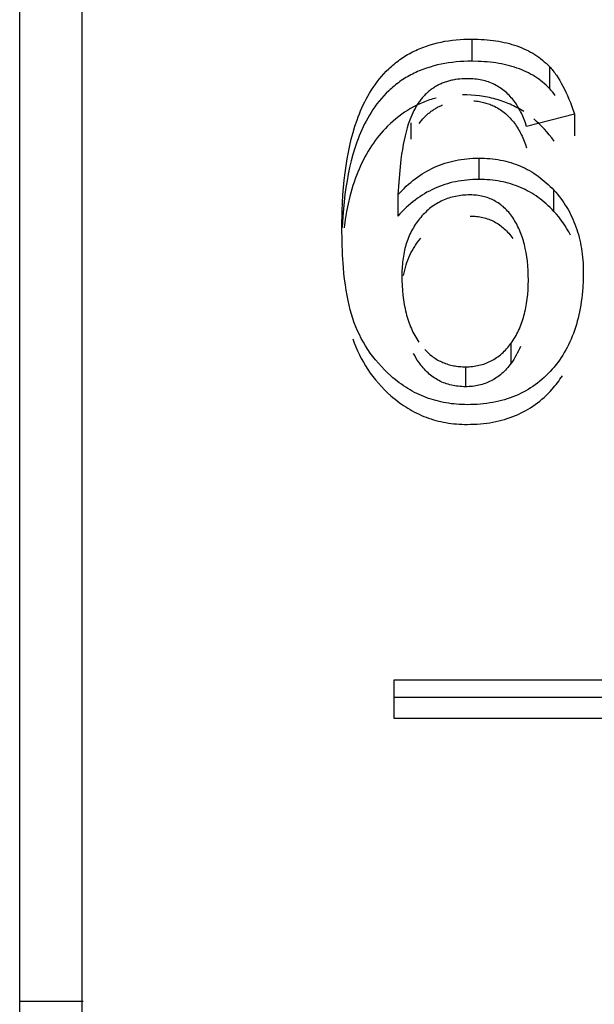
# Model space of a CAD drawing. Header units: millimetres. Extents: x -2637 to -1637, y 678 to 1678.
# Tile 237 of 256: x -2124.02 to -2121.25, y 1442.47 to 1447.2. Entities that reach past the tile are written whole.
import ezdxf

# ---------------------------------------------------------------- set-up
doc = ezdxf.new("R2010")
doc.units = ezdxf.units.MM
doc.layers.add('Make2D$B.SHOW mini', color=7, linetype='Continuous', true_color=0x000000)

msp = doc.modelspace()

# ---------------------------------------------------------------- linework, layer by layer
at = {"layer": 'Make2D$B.SHOW mini', "color": 18, "lineweight": -3, "true_color": 0x000000}
for points in [[(-2124.0173, 1410.5463), (-2124.0173, 1461.1519)], [(-2123.7173, 1401.1564), (-2123.7173, 1461.0548)], [(-2122.4684, 1446.2059), (-2122.4672, 1446.2858), (-2122.4635, 1446.3617), (-2122.4607, 1446.3981), (-2122.4573, 1446.4336), (-2122.4533, 1446.4682), (-2122.4486, 1446.5021), (-2122.4433, 1446.5352), (-2122.4373, 1446.5677), (-2122.4306, 1446.5996), (-2122.4231, 1446.6309), (-2122.4147, 1446.6618), (-2122.4055, 1446.6922), (-2122.3953, 1446.7222), (-2122.3899, 1446.7369), (-2122.3842, 1446.7516), (-2122.3782, 1446.7661), (-2122.372, 1446.7805), (-2122.3654, 1446.7948), (-2122.3585, 1446.8089), (-2122.3513, 1446.823), (-2122.3437, 1446.8369), (-2122.3357, 1446.8508), (-2122.3272, 1446.8646), (-2122.3183, 1446.8783), (-2122.3089, 1446.8918), (-2122.2991, 1446.9052), (-2122.2888, 1446.9184), (-2122.2781, 1446.9314), (-2122.2669, 1446.9441), (-2122.2552, 1446.9565), (-2122.243, 1446.9686), (-2122.2368, 1446.9744), (-2122.2304, 1446.9802), (-2122.2239, 1446.9859), (-2122.2173, 1446.9915), (-2122.2106, 1446.997), (-2122.2037, 1447.0023), (-2122.1967, 1447.0076), (-2122.1897, 1447.0127), (-2122.1825, 1447.0178), (-2122.1752, 1447.0227), (-2122.1678, 1447.0274), (-2122.1603, 1447.0321), (-2122.1526, 1447.0366), (-2122.1449, 1447.0411), (-2122.1371, 1447.0453), (-2122.1291, 1447.0495), (-2122.1211, 1447.0535), (-2122.1129, 1447.0573), (-2122.1047, 1447.0611), (-2122.0963, 1447.0647), (-2122.0794, 1447.0714), (-2122.0622, 1447.0777), (-2122.0447, 1447.0833), (-2122.0271, 1447.0885), (-2122.0092, 1447.0931), (-2121.9913, 1447.0971), (-2121.9733, 1447.1006), (-2121.9552, 1447.1035), (-2121.9371, 1447.106), (-2121.9188, 1447.1079), (-2121.9004, 1447.1094), (-2121.8818, 1447.1104), (-2121.8631, 1447.111), (-2121.8442, 1447.1112)], [(-2121.8442, 1447.1112), (-2121.8137, 1447.1107), (-2121.7988, 1447.1101), (-2121.7842, 1447.1092), (-2121.7697, 1447.108), (-2121.7556, 1447.1066), (-2121.7416, 1447.1049), (-2121.7279, 1447.103), (-2121.7145, 1447.1008), (-2121.7012, 1447.0984), (-2121.6883, 1447.0957), (-2121.6755, 1447.0927), (-2121.663, 1447.0895), (-2121.6507, 1447.086), (-2121.6387, 1447.0823), (-2121.6269, 1447.0783), (-2121.6153, 1447.074), (-2121.604, 1447.0695), (-2121.593, 1447.0648), (-2121.5821, 1447.0597), (-2121.5715, 1447.0544), (-2121.5611, 1447.0489), (-2121.551, 1447.0431), (-2121.5411, 1447.037), (-2121.5315, 1447.0307), (-2121.5221, 1447.0241), (-2121.5129, 1447.0173), (-2121.504, 1447.0102), (-2121.4953, 1447.0028), (-2121.4868, 1446.9952), (-2121.4786, 1446.9873), (-2121.4707, 1446.9792)], [(-2121.8442, 1447.1112), (-2121.8442, 1447.0048)], [(-2121.8442, 1447.0048), (-2121.8631, 1447.0046), (-2121.8818, 1447.004), (-2121.9004, 1447.003), (-2121.9188, 1447.0016), (-2121.9371, 1446.9996), (-2121.9553, 1446.9972), (-2121.9733, 1446.9943), (-2121.9914, 1446.9908), (-2122.0093, 1446.9868), (-2122.0271, 1446.9822), (-2122.0448, 1446.9771), (-2122.0623, 1446.9715), (-2122.0795, 1446.9653), (-2122.0965, 1446.9585), (-2122.1048, 1446.955), (-2122.1131, 1446.9512), (-2122.1212, 1446.9474), (-2122.1293, 1446.9434), (-2122.1373, 1446.9393), (-2122.1451, 1446.935), (-2122.1529, 1446.9306), (-2122.1605, 1446.9261), (-2122.168, 1446.9215), (-2122.1755, 1446.9167), (-2122.1828, 1446.9118), (-2122.19, 1446.9068), (-2122.197, 1446.9017), (-2122.204, 1446.8965), (-2122.2109, 1446.8911), (-2122.2176, 1446.8857), (-2122.2242, 1446.8801), (-2122.2307, 1446.8744), (-2122.2371, 1446.8686), (-2122.2434, 1446.8628), (-2122.2556, 1446.8507), (-2122.2673, 1446.8383), (-2122.2786, 1446.8256), (-2122.2894, 1446.8127), (-2122.2997, 1446.7995), (-2122.3095, 1446.786), (-2122.3189, 1446.7725), (-2122.3279, 1446.7588), (-2122.3364, 1446.745), (-2122.3444, 1446.7311), (-2122.352, 1446.7172), (-2122.3593, 1446.7031), (-2122.3662, 1446.6889), (-2122.3727, 1446.6746), (-2122.379, 1446.6603), (-2122.3849, 1446.6457), (-2122.3906, 1446.6311), (-2122.3961, 1446.6164), (-2122.4062, 1446.5865), (-2122.4154, 1446.5562), (-2122.4237, 1446.5254), (-2122.4312, 1446.4942), (-2122.4378, 1446.4625), (-2122.4438, 1446.4302), (-2122.449, 1446.3974), (-2122.4536, 1446.3638), (-2122.4575, 1446.3296), (-2122.4609, 1446.2946), (-2122.4636, 1446.2586), (-2122.4664, 1446.2058)], [(-2121.4707, 1446.8737), (-2121.4786, 1446.8818), (-2121.4868, 1446.8896), (-2121.4953, 1446.8972), (-2121.504, 1446.9045), (-2121.5129, 1446.9115), (-2121.5221, 1446.9183), (-2121.5315, 1446.9249), (-2121.5411, 1446.9312), (-2121.551, 1446.9372), (-2121.5611, 1446.9429), (-2121.5715, 1446.9484), (-2121.5821, 1446.9537), (-2121.593, 1446.9587), (-2121.604, 1446.9634), (-2121.6153, 1446.9679), (-2121.6269, 1446.9721), (-2121.6387, 1446.9761), (-2121.6507, 1446.9798), (-2121.663, 1446.9833), (-2121.6755, 1446.9865), (-2121.6883, 1446.9894), (-2121.7012, 1446.9921), (-2121.7145, 1446.9945), (-2121.7279, 1446.9967), (-2121.7416, 1446.9986), (-2121.7556, 1447.0002), (-2121.7697, 1447.0017), (-2121.7842, 1447.0028), (-2121.7988, 1447.0037), (-2121.8137, 1447.0043), (-2121.8442, 1447.0048)], [(-2121.4707, 1446.9792), (-2121.4663, 1446.9746), (-2121.4621, 1446.9697), (-2121.4578, 1446.9648), (-2121.4536, 1446.9597), (-2121.4495, 1446.9544), (-2121.4454, 1446.9489), (-2121.4413, 1446.9433), (-2121.4373, 1446.9375), (-2121.4293, 1446.9255), (-2121.4214, 1446.9128), (-2121.4137, 1446.8995), (-2121.4062, 1446.8855), (-2121.3987, 1446.8709), (-2121.3914, 1446.8556), (-2121.3843, 1446.8396), (-2121.3772, 1446.8231), (-2121.3702, 1446.8058), (-2121.3634, 1446.7879), (-2121.35, 1446.7502)], [(-2121.4707, 1446.9792), (-2121.4707, 1446.8737)], [(-2121.8659, 1446.921), (-2121.8779, 1446.9208), (-2121.8898, 1446.9202), (-2121.9014, 1446.9193), (-2121.9128, 1446.9181), (-2121.9239, 1446.9164), (-2121.9294, 1446.9155), (-2121.9349, 1446.9144), (-2121.9402, 1446.9133), (-2121.9455, 1446.9121), (-2121.9508, 1446.9108), (-2121.956, 1446.9094), (-2121.9611, 1446.9079), (-2121.9662, 1446.9063), (-2121.9713, 1446.9046), (-2121.9762, 1446.9028), (-2121.9811, 1446.901), (-2121.986, 1446.899), (-2121.9908, 1446.897), (-2121.9955, 1446.8948), (-2122.0002, 1446.8926), (-2122.0048, 1446.8903), (-2122.0094, 1446.8879), (-2122.0139, 1446.8854), (-2122.0184, 1446.8828), (-2122.0228, 1446.8801), (-2122.0271, 1446.8773), (-2122.0314, 1446.8745), (-2122.0356, 1446.8715), (-2122.0398, 1446.8685), (-2122.0439, 1446.8653), (-2122.0479, 1446.8621), (-2122.0519, 1446.8588), (-2122.0558, 1446.8554), (-2122.0597, 1446.8519), (-2122.0635, 1446.8483), (-2122.0673, 1446.8446), (-2122.071, 1446.8408), (-2122.0746, 1446.8369), (-2122.0782, 1446.833), (-2122.0817, 1446.8289), (-2122.0852, 1446.8248), (-2122.0886, 1446.8206), (-2122.0919, 1446.8162), (-2122.0952, 1446.8118), (-2122.0985, 1446.8073), (-2122.1017, 1446.8027), (-2122.1048, 1446.798), (-2122.1108, 1446.7883), (-2122.1167, 1446.7783), (-2122.1223, 1446.7679), (-2122.1277, 1446.7572), (-2122.1328, 1446.746), (-2122.1377, 1446.7345)], [(-2121.5802, 1446.6915), (-2121.5859, 1446.7084), (-2121.5921, 1446.7247), (-2121.5953, 1446.7327), (-2121.5987, 1446.7405), (-2121.6021, 1446.7481), (-2121.6057, 1446.7556), (-2121.6094, 1446.763), (-2121.6132, 1446.7703), (-2121.6172, 1446.7774), (-2121.6212, 1446.7844), (-2121.6255, 1446.7912), (-2121.6298, 1446.7979), (-2121.6343, 1446.8045), (-2121.639, 1446.811), (-2121.6438, 1446.8173), (-2121.6488, 1446.8235), (-2121.654, 1446.8296), (-2121.6593, 1446.8355), (-2121.6647, 1446.8412), (-2121.6703, 1446.8468), (-2121.6761, 1446.8523), (-2121.682, 1446.8575), (-2121.6881, 1446.8626), (-2121.6942, 1446.8675), (-2121.7006, 1446.8722), (-2121.7071, 1446.8767), (-2121.7137, 1446.881), (-2121.7205, 1446.8851), (-2121.7274, 1446.889), (-2121.7344, 1446.8927), (-2121.7416, 1446.8962), (-2121.7489, 1446.8994), (-2121.7564, 1446.9024), (-2121.7639, 1446.9051), (-2121.7717, 1446.9077), (-2121.7795, 1446.91), (-2121.7875, 1446.9121), (-2121.7957, 1446.914), (-2121.804, 1446.9156), (-2121.8124, 1446.917), (-2121.8209, 1446.9182), (-2121.8296, 1446.9192), (-2121.8385, 1446.92), (-2121.8475, 1446.9205), (-2121.8566, 1446.9209), (-2121.8659, 1446.921)], [(-2121.5945, 1446.7626), (-2121.6024, 1446.7675), (-2121.6104, 1446.7723), (-2121.6184, 1446.777), (-2121.6265, 1446.7815), (-2121.6347, 1446.7858), (-2121.643, 1446.79), (-2121.6514, 1446.794), (-2121.6598, 1446.7978), (-2121.6684, 1446.8015), (-2121.677, 1446.8051), (-2121.6857, 1446.8085), (-2121.6945, 1446.8117), (-2121.7034, 1446.8147), (-2121.7124, 1446.8177), (-2121.7215, 1446.8204), (-2121.7306, 1446.823), (-2121.7399, 1446.8254), (-2121.7492, 1446.8277), (-2121.7586, 1446.8299), (-2121.7681, 1446.8318), (-2121.7874, 1446.8353), (-2121.807, 1446.8381), (-2121.8269, 1446.8403), (-2121.8472, 1446.8419), (-2121.8679, 1446.8428), (-2121.8889, 1446.8431)], [(-2121.443, 1446.8404), (-2121.4498, 1446.8494), (-2121.4566, 1446.8579), (-2121.4636, 1446.866), (-2121.4671, 1446.8699), (-2121.4707, 1446.8737)], [(-2122.0154, 1446.8278), (-2122.0234, 1446.8257), (-2122.0314, 1446.8235), (-2122.0393, 1446.8211), (-2122.0472, 1446.8186), (-2122.0551, 1446.8159), (-2122.0629, 1446.8131), (-2122.0706, 1446.8102), (-2122.0783, 1446.8071), (-2122.0859, 1446.8039), (-2122.0935, 1446.8005), (-2122.1086, 1446.7934), (-2122.1234, 1446.7858), (-2122.1381, 1446.7776), (-2122.1526, 1446.7688), (-2122.1668, 1446.7595), (-2122.1809, 1446.7496), (-2122.1948, 1446.7392), (-2122.2086, 1446.7283), (-2122.2221, 1446.7168), (-2122.2355, 1446.7047), (-2122.2486, 1446.6921)], [(-2122.0969, 1446.7051), (-2122.0912, 1446.7128), (-2122.0853, 1446.7202), (-2122.0793, 1446.7273), (-2122.073, 1446.7341), (-2122.0666, 1446.7407), (-2122.0633, 1446.7439), (-2122.06, 1446.747), (-2122.0566, 1446.75), (-2122.0532, 1446.753), (-2122.0498, 1446.7559), (-2122.0463, 1446.7587), (-2122.0427, 1446.7615), (-2122.0391, 1446.7642), (-2122.0355, 1446.7668), (-2122.0318, 1446.7694), (-2122.0281, 1446.7719), (-2122.0244, 1446.7743), (-2122.0206, 1446.7766), (-2122.0167, 1446.7789), (-2122.0128, 1446.7811), (-2122.0089, 1446.7833), (-2122.0049, 1446.7854), (-2122.0009, 1446.7874), (-2121.9968, 1446.7893), (-2121.9927, 1446.7912), (-2121.9886, 1446.793), (-2121.9844, 1446.7947)], [(-2121.834, 1446.8145), (-2121.8272, 1446.8139), (-2121.8205, 1446.8131), (-2121.8138, 1446.8122), (-2121.8073, 1446.8111), (-2121.8008, 1446.81), (-2121.7944, 1446.8086), (-2121.7881, 1446.8072), (-2121.7819, 1446.8056), (-2121.7757, 1446.8039), (-2121.7697, 1446.802), (-2121.7637, 1446.8001), (-2121.7578, 1446.7979), (-2121.752, 1446.7957), (-2121.7462, 1446.7933), (-2121.7406, 1446.7907), (-2121.735, 1446.7881), (-2121.728, 1446.7844), (-2121.721, 1446.7806), (-2121.7143, 1446.7765), (-2121.7076, 1446.7723), (-2121.7011, 1446.7678), (-2121.6948, 1446.7631), (-2121.6886, 1446.7583), (-2121.6825, 1446.7532), (-2121.6766, 1446.748), (-2121.6708, 1446.7426), (-2121.6652, 1446.7371), (-2121.6597, 1446.7314), (-2121.6544, 1446.7255), (-2121.6492, 1446.7195), (-2121.6442, 1446.7133), (-2121.6393, 1446.707), (-2121.6346, 1446.7006), (-2121.6301, 1446.694), (-2121.6257, 1446.6874), (-2121.6214, 1446.6805), (-2121.6173, 1446.6736), (-2121.6134, 1446.6665), (-2121.6095, 1446.6593), (-2121.6058, 1446.6519), (-2121.6022, 1446.6444), (-2121.5988, 1446.6368), (-2121.5954, 1446.629), (-2121.5922, 1446.6211), (-2121.586, 1446.6048), (-2121.5802, 1446.5879)], [(-2121.35, 1446.7502), (-2121.5802, 1446.6915)], [(-2121.35, 1446.7502), (-2121.35, 1446.6462)], [(-2122.1377, 1446.7345), (-2122.1407, 1446.7269), (-2122.1437, 1446.719), (-2122.1466, 1446.7108), (-2122.1494, 1446.7024), (-2122.1549, 1446.6848), (-2122.16, 1446.6661), (-2122.1648, 1446.6464), (-2122.1694, 1446.6257), (-2122.1736, 1446.6039), (-2122.1776, 1446.5811), (-2122.1813, 1446.5573), (-2122.1847, 1446.5325), (-2122.1906, 1446.4797), (-2122.1954, 1446.4228), (-2122.199, 1446.3619)], [(-2122.1377, 1446.7086), (-2122.1377, 1446.6307)], [(-2121.4484, 1446.6213), (-2121.4597, 1446.6364), (-2121.4712, 1446.651), (-2121.483, 1446.665), (-2121.4951, 1446.6785), (-2121.5075, 1446.6915), (-2121.5202, 1446.7039), (-2121.5331, 1446.7158), (-2121.5464, 1446.7272)], [(-2122.2486, 1446.6921), (-2122.2591, 1446.6814), (-2122.2694, 1446.6705), (-2122.2794, 1446.6593), (-2122.2891, 1446.6477), (-2122.2986, 1446.6359), (-2122.3078, 1446.6238), (-2122.3168, 1446.6114), (-2122.3255, 1446.5987), (-2122.334, 1446.5857), (-2122.3422, 1446.5724), (-2122.3501, 1446.5588), (-2122.3578, 1446.5449), (-2122.3652, 1446.5308), (-2122.3723, 1446.5163), (-2122.3793, 1446.5015), (-2122.3859, 1446.4864), (-2122.3923, 1446.4711), (-2122.3984, 1446.4554), (-2122.4043, 1446.4394), (-2122.4099, 1446.4232), (-2122.4153, 1446.4066), (-2122.4204, 1446.3897), (-2122.4252, 1446.3726), (-2122.4298, 1446.3551), (-2122.4382, 1446.3193), (-2122.4456, 1446.2822), (-2122.4519, 1446.244), (-2122.4572, 1446.2045)], [(-2122.199, 1446.3619), (-2122.1891, 1446.3728), (-2122.1791, 1446.3834), (-2122.169, 1446.3936), (-2122.1587, 1446.4035), (-2122.1482, 1446.413), (-2122.1376, 1446.4222), (-2122.1269, 1446.431), (-2122.116, 1446.4395), (-2122.1049, 1446.4476), (-2122.0937, 1446.4554), (-2122.0824, 1446.4629), (-2122.0709, 1446.47), (-2122.0593, 1446.4767), (-2122.0475, 1446.4831), (-2122.0355, 1446.4892), (-2122.0235, 1446.4949), (-2122.0112, 1446.5002), (-2121.9989, 1446.5052), (-2121.9863, 1446.5099), (-2121.9737, 1446.5142), (-2121.9609, 1446.5182), (-2121.9479, 1446.5218), (-2121.9348, 1446.5251), (-2121.9215, 1446.528), (-2121.9081, 1446.5306), (-2121.8946, 1446.5329), (-2121.8809, 1446.5347), (-2121.8671, 1446.5363), (-2121.8531, 1446.5375), (-2121.839, 1446.5384), (-2121.8248, 1446.5389), (-2121.8104, 1446.5391)], [(-2121.8104, 1446.5391), (-2121.7967, 1446.5389), (-2121.7832, 1446.5385), (-2121.7699, 1446.5377), (-2121.7567, 1446.5366), (-2121.7437, 1446.5353), (-2121.7308, 1446.5336), (-2121.7181, 1446.5317), (-2121.7055, 1446.5294), (-2121.6931, 1446.5268), (-2121.6808, 1446.5239), (-2121.6687, 1446.5208), (-2121.6567, 1446.5173), (-2121.6449, 1446.5135), (-2121.6332, 1446.5094), (-2121.6217, 1446.5051), (-2121.6103, 1446.5004), (-2121.5991, 1446.4954), (-2121.5881, 1446.4901), (-2121.5772, 1446.4845), (-2121.5664, 1446.4787), (-2121.5558, 1446.4725), (-2121.5453, 1446.466), (-2121.535, 1446.4592), (-2121.5249, 1446.4521), (-2121.5149, 1446.4447), (-2121.5051, 1446.437), (-2121.4954, 1446.429), (-2121.4858, 1446.4207), (-2121.4765, 1446.4121), (-2121.4672, 1446.4032), (-2121.4581, 1446.394), (-2121.4492, 1446.3846)], [(-2121.8104, 1446.5391), (-2121.8104, 1446.4365)], [(-2121.8104, 1446.4365), (-2121.8248, 1446.4363), (-2121.839, 1446.4358), (-2121.8531, 1446.435), (-2121.8671, 1446.4338), (-2121.8809, 1446.4322), (-2121.8946, 1446.4303), (-2121.9081, 1446.4281), (-2121.9215, 1446.4255), (-2121.9348, 1446.4226), (-2121.9479, 1446.4194), (-2121.9609, 1446.4158), (-2121.9737, 1446.4118), (-2121.9863, 1446.4075), (-2121.9989, 1446.4029), (-2122.0112, 1446.3979), (-2122.0235, 1446.3926), (-2122.0355, 1446.3869), (-2122.0475, 1446.3809), (-2122.0593, 1446.3746), (-2122.0709, 1446.3679), (-2122.0824, 1446.3608), (-2122.0937, 1446.3534), (-2122.1049, 1446.3457), (-2122.116, 1446.3376), (-2122.1269, 1446.3292), (-2122.1376, 1446.3204), (-2122.1482, 1446.3113), (-2122.1587, 1446.3018), (-2122.169, 1446.292), (-2122.1791, 1446.2819), (-2122.1891, 1446.2714), (-2122.199, 1446.2605)], [(-2121.4492, 1446.283), (-2121.4581, 1446.2925), (-2121.4672, 1446.3016), (-2121.4765, 1446.3104), (-2121.4858, 1446.319), (-2121.4954, 1446.3272), (-2121.5051, 1446.3351), (-2121.5149, 1446.3428), (-2121.5249, 1446.3501), (-2121.535, 1446.3572), (-2121.5453, 1446.3639), (-2121.5558, 1446.3704), (-2121.5664, 1446.3765), (-2121.5772, 1446.3823), (-2121.5881, 1446.3879), (-2121.5991, 1446.3931), (-2121.6103, 1446.3981), (-2121.6217, 1446.4027), (-2121.6332, 1446.4071), (-2121.6449, 1446.4111), (-2121.6567, 1446.4149), (-2121.6687, 1446.4183), (-2121.6808, 1446.4215), (-2121.6931, 1446.4243), (-2121.7055, 1446.4269), (-2121.7181, 1446.4291), (-2121.7308, 1446.4311), (-2121.7437, 1446.4327), (-2121.7567, 1446.4341), (-2121.7699, 1446.4352), (-2121.7832, 1446.4359), (-2121.7967, 1446.4364), (-2121.8104, 1446.4365)], [(-2121.4492, 1446.3846), (-2121.4406, 1446.3749), (-2121.4322, 1446.365), (-2121.4241, 1446.355), (-2121.4162, 1446.3448), (-2121.4086, 1446.3344), (-2121.4013, 1446.3239), (-2121.3943, 1446.3132), (-2121.3876, 1446.3023), (-2121.3811, 1446.2912), (-2121.3749, 1446.28), (-2121.369, 1446.2686), (-2121.3633, 1446.257), (-2121.3579, 1446.2452), (-2121.3528, 1446.2333), (-2121.348, 1446.2212), (-2121.3434, 1446.2089), (-2121.3391, 1446.1964), (-2121.3351, 1446.1838), (-2121.3314, 1446.171), (-2121.3279, 1446.158), (-2121.3248, 1446.1448), (-2121.3218, 1446.1315), (-2121.3192, 1446.118), (-2121.3169, 1446.1043), (-2121.3148, 1446.0904), (-2121.313, 1446.0764), (-2121.3115, 1446.0622), (-2121.3102, 1446.0478), (-2121.3092, 1446.0332), (-2121.3085, 1446.0185), (-2121.3081, 1446.0035), (-2121.308, 1445.9884)], [(-2121.4492, 1446.283), (-2121.4492, 1446.3846)], [(-2122.199, 1446.3619), (-2122.199, 1446.2605)], [(-2121.8523, 1446.3619), (-2121.8614, 1446.3618), (-2121.8704, 1446.3615), (-2121.8793, 1446.361), (-2121.888, 1446.3602), (-2121.8967, 1446.3593), (-2121.9052, 1446.3581), (-2121.9136, 1446.3567), (-2121.9219, 1446.3551), (-2121.9301, 1446.3533), (-2121.9382, 1446.3513), (-2121.9462, 1446.3491), (-2121.9541, 1446.3467), (-2121.9619, 1446.3441), (-2121.9695, 1446.3412), (-2121.9771, 1446.3382), (-2121.9845, 1446.3349), (-2121.9919, 1446.3314), (-2121.9991, 1446.3277), (-2122.0062, 1446.3238), (-2122.0133, 1446.3197), (-2122.0202, 1446.3154), (-2122.027, 1446.3109), (-2122.0337, 1446.3062), (-2122.0403, 1446.3013), (-2122.0468, 1446.2961), (-2122.0532, 1446.2908), (-2122.0594, 1446.2852), (-2122.0656, 1446.2794), (-2122.0717, 1446.2735), (-2122.0777, 1446.2673), (-2122.0835, 1446.2609), (-2122.0893, 1446.2543)], [(-2121.647, 1446.2528), (-2121.6517, 1446.2596), (-2121.6565, 1446.2661), (-2121.6615, 1446.2724), (-2121.6665, 1446.2785), (-2121.6717, 1446.2843), (-2121.677, 1446.29), (-2121.6823, 1446.2954), (-2121.6878, 1446.3006), (-2121.6934, 1446.3056), (-2121.6992, 1446.3104), (-2121.705, 1446.315), (-2121.7109, 1446.3194), (-2121.717, 1446.3235), (-2121.7231, 1446.3275), (-2121.7294, 1446.3312), (-2121.7358, 1446.3347), (-2121.7423, 1446.338), (-2121.7489, 1446.3411), (-2121.7556, 1446.344), (-2121.7624, 1446.3466), (-2121.7693, 1446.3491), (-2121.7763, 1446.3513), (-2121.7834, 1446.3533), (-2121.7907, 1446.3551), (-2121.798, 1446.3567), (-2121.8055, 1446.3581), (-2121.813, 1446.3593), (-2121.8207, 1446.3602), (-2121.8284, 1446.361), (-2121.8363, 1446.3615), (-2121.8443, 1446.3618), (-2121.8523, 1446.3619)], [(-2121.3694, 1446.1687), (-2121.3776, 1446.1841), (-2121.3863, 1446.1992), (-2121.3955, 1446.214), (-2121.4052, 1446.2284), (-2121.4155, 1446.2426), (-2121.4262, 1446.2564), (-2121.4375, 1446.2699), (-2121.4492, 1446.283)], [(-2122.0893, 1446.2543), (-2122.0949, 1446.2476), (-2122.1004, 1446.2407), (-2122.1056, 1446.2337), (-2122.1107, 1446.2266), (-2122.1156, 1446.2193), (-2122.1203, 1446.2119), (-2122.1248, 1446.2045), (-2122.1292, 1446.1968), (-2122.1334, 1446.1891), (-2122.1373, 1446.1812), (-2122.1412, 1446.1733), (-2122.1448, 1446.1651), (-2122.1482, 1446.1569), (-2122.1515, 1446.1485), (-2122.1546, 1446.1401), (-2122.1575, 1446.1314), (-2122.1603, 1446.1227), (-2122.1628, 1446.1138), (-2122.1652, 1446.1048), (-2122.1674, 1446.0957), (-2122.1694, 1446.0865), (-2122.1713, 1446.0771), (-2122.1729, 1446.0676), (-2122.1744, 1446.058), (-2122.1757, 1446.0482), (-2122.1769, 1446.0383), (-2122.1778, 1446.0283), (-2122.1786, 1446.0182), (-2122.1792, 1446.0079), (-2122.1797, 1445.9975), (-2122.18, 1445.9763)], [(-2121.8523, 1446.2605), (-2121.8443, 1446.2604), (-2121.8363, 1446.2601), (-2121.8284, 1446.2596), (-2121.8207, 1446.2589), (-2121.813, 1446.2579), (-2121.8055, 1446.2567), (-2121.798, 1446.2554), (-2121.7907, 1446.2538), (-2121.7834, 1446.252), (-2121.7763, 1446.25), (-2121.7693, 1446.2478), (-2121.7624, 1446.2454), (-2121.7556, 1446.2427), (-2121.7489, 1446.2399), (-2121.7423, 1446.2368), (-2121.7358, 1446.2335), (-2121.7294, 1446.23), (-2121.7231, 1446.2263), (-2121.717, 1446.2224), (-2121.7109, 1446.2183), (-2121.705, 1446.214), (-2121.6992, 1446.2094), (-2121.6934, 1446.2046), (-2121.6878, 1446.1997), (-2121.6823, 1446.1945), (-2121.677, 1446.1891), (-2121.6717, 1446.1835), (-2121.6665, 1446.1776), (-2121.6615, 1446.1716), (-2121.6565, 1446.1653), (-2121.6517, 1446.1589), (-2121.647, 1446.1522)], [(-2121.572, 1445.9519), (-2121.5723, 1445.9758), (-2121.5732, 1445.9989), (-2121.5747, 1446.0214), (-2121.5768, 1446.0432), (-2121.5795, 1446.0644), (-2121.5828, 1446.0848), (-2121.5866, 1446.1046), (-2121.5888, 1446.1142), (-2121.5911, 1446.1237), (-2121.5935, 1446.133), (-2121.5961, 1446.1421), (-2121.5988, 1446.1511), (-2121.6016, 1446.1599), (-2121.6047, 1446.1685), (-2121.6078, 1446.177), (-2121.6111, 1446.1853), (-2121.6145, 1446.1935), (-2121.6181, 1446.2014), (-2121.6218, 1446.2093), (-2121.6257, 1446.2169), (-2121.6296, 1446.2244), (-2121.6338, 1446.2318), (-2121.6381, 1446.239), (-2121.6425, 1446.246), (-2121.647, 1446.2528)], [(-2122.4156, 1445.7675), (-2122.422, 1445.788), (-2122.428, 1445.8093), (-2122.4336, 1445.8316), (-2122.4387, 1445.8548), (-2122.4435, 1445.879), (-2122.4478, 1445.9041), (-2122.4517, 1445.9301), (-2122.4552, 1445.9571), (-2122.4583, 1445.985), (-2122.461, 1446.0138), (-2122.4651, 1446.0741), (-2122.4676, 1446.1382), (-2122.4684, 1446.2059)], [(-2122.1718, 1445.9748), (-2122.1692, 1445.9878), (-2122.1663, 1446.0005), (-2122.1631, 1446.013), (-2122.1595, 1446.0253), (-2122.1556, 1446.0373), (-2122.1513, 1446.0491), (-2122.1467, 1446.0606), (-2122.1417, 1446.0719), (-2122.1364, 1446.083), (-2122.1307, 1446.0938), (-2122.1247, 1446.1044), (-2122.1216, 1446.1096), (-2122.1183, 1446.1147), (-2122.115, 1446.1198), (-2122.1116, 1446.1248), (-2122.1081, 1446.1297), (-2122.1045, 1446.1346), (-2122.0971, 1446.1443), (-2122.0893, 1446.1537)], [(-2122.18, 1445.9763), (-2122.1797, 1445.9512), (-2122.1788, 1445.9269), (-2122.1772, 1445.9031), (-2122.175, 1445.88), (-2122.1721, 1445.8576), (-2122.1686, 1445.8358), (-2122.1645, 1445.8147), (-2122.1622, 1445.8044), (-2122.1598, 1445.7943), (-2122.1571, 1445.7843), (-2122.1544, 1445.7745), (-2122.1514, 1445.7648), (-2122.1484, 1445.7553), (-2122.1451, 1445.746), (-2122.1417, 1445.7369), (-2122.1382, 1445.7279), (-2122.1345, 1445.7191), (-2122.1306, 1445.7104), (-2122.1266, 1445.702), (-2122.1224, 1445.6937), (-2122.118, 1445.6855), (-2122.1135, 1445.6776), (-2122.1089, 1445.6698), (-2122.1041, 1445.6621), (-2122.0991, 1445.6547)], [(-2121.6551, 1445.649), (-2121.6501, 1445.6562), (-2121.6452, 1445.6635), (-2121.6404, 1445.6709), (-2121.6359, 1445.6786), (-2121.6314, 1445.6863), (-2121.6272, 1445.6942), (-2121.623, 1445.7023), (-2121.6191, 1445.7105), (-2121.6153, 1445.7188), (-2121.6116, 1445.7273), (-2121.6081, 1445.7359), (-2121.6048, 1445.7447), (-2121.6016, 1445.7536), (-2121.5986, 1445.7627), (-2121.5958, 1445.772), (-2121.5931, 1445.7813), (-2121.5906, 1445.7909), (-2121.5882, 1445.8005), (-2121.586, 1445.8104), (-2121.5839, 1445.8203), (-2121.582, 1445.8305), (-2121.5803, 1445.8407), (-2121.5773, 1445.8618), (-2121.575, 1445.8834), (-2121.5734, 1445.9056), (-2121.5724, 1445.9284), (-2121.572, 1445.9519)], [(-2121.308, 1445.9884), (-2121.3086, 1445.9522), (-2121.3103, 1445.9168), (-2121.3117, 1445.8995), (-2121.3133, 1445.8824), (-2121.3152, 1445.8656), (-2121.3174, 1445.849), (-2121.3199, 1445.8326), (-2121.3226, 1445.8165), (-2121.3257, 1445.8006), (-2121.3291, 1445.785), (-2121.3327, 1445.7696), (-2121.3367, 1445.7545), (-2121.3409, 1445.7396), (-2121.3454, 1445.7249), (-2121.3503, 1445.7105), (-2121.3554, 1445.6963), (-2121.3608, 1445.6824), (-2121.3665, 1445.6687), (-2121.3725, 1445.6552), (-2121.3787, 1445.642), (-2121.3853, 1445.6291), (-2121.3921, 1445.6164), (-2121.3993, 1445.6039), (-2121.4067, 1445.5917), (-2121.4144, 1445.5798), (-2121.4224, 1445.5681), (-2121.4307, 1445.5566), (-2121.4393, 1445.5454), (-2121.4482, 1445.5344), (-2121.4574, 1445.5237)], [(-2122.2326, 1445.4917), (-2122.2486, 1445.5063), (-2122.264, 1445.5214), (-2122.2787, 1445.5367), (-2122.2929, 1445.5524), (-2122.3065, 1445.5685), (-2122.3194, 1445.5849), (-2122.3318, 1445.6016), (-2122.3435, 1445.6187), (-2122.3546, 1445.6361), (-2122.3652, 1445.6539), (-2122.3751, 1445.672), (-2122.3844, 1445.6904), (-2122.3931, 1445.7092), (-2122.4012, 1445.7283), (-2122.4087, 1445.7477), (-2122.4156, 1445.7675)], [(-2122.4156, 1445.6701), (-2122.4087, 1445.6505), (-2122.4012, 1445.6311), (-2122.3931, 1445.6121), (-2122.3844, 1445.5935), (-2122.3751, 1445.5752), (-2122.3652, 1445.5572), (-2122.3546, 1445.5396), (-2122.3435, 1445.5223), (-2122.3318, 1445.5053), (-2122.3194, 1445.4887), (-2122.3065, 1445.4724), (-2122.2929, 1445.4564), (-2122.2787, 1445.4408), (-2122.264, 1445.4256), (-2122.2486, 1445.4107), (-2122.2326, 1445.3961)], [(-2122.0704, 1445.6186), (-2122.0655, 1445.6135), (-2122.0606, 1445.6085), (-2122.0556, 1445.6037), (-2122.0505, 1445.5991), (-2122.0453, 1445.5947), (-2122.04, 1445.5904), (-2122.0346, 1445.5862), (-2122.0292, 1445.5823), (-2122.0237, 1445.5785), (-2122.018, 1445.5748), (-2122.0123, 1445.5713), (-2122.0066, 1445.568), (-2122.0007, 1445.5649), (-2121.9948, 1445.5619), (-2121.9887, 1445.5591), (-2121.9826, 1445.5564), (-2121.9764, 1445.5539), (-2121.9702, 1445.5515), (-2121.9638, 1445.5494), (-2121.9574, 1445.5473), (-2121.9509, 1445.5455), (-2121.9443, 1445.5438), (-2121.9376, 1445.5423), (-2121.9309, 1445.5409), (-2121.924, 1445.5397), (-2121.9171, 1445.5386), (-2121.9101, 1445.5378), (-2121.9031, 1445.537), (-2121.8959, 1445.5365), (-2121.8887, 1445.5361), (-2121.8814, 1445.5358), (-2121.874, 1445.5357)], [(-2121.874, 1445.5357), (-2121.8655, 1445.5358), (-2121.8572, 1445.5362), (-2121.8489, 1445.5367), (-2121.8408, 1445.5375), (-2121.8328, 1445.5385), (-2121.8248, 1445.5396), (-2121.817, 1445.5411), (-2121.8093, 1445.5427), (-2121.8016, 1445.5446), (-2121.7941, 1445.5466), (-2121.7867, 1445.5489), (-2121.7794, 1445.5514), (-2121.7722, 1445.5542), (-2121.7651, 1445.5571), (-2121.7581, 1445.5603), (-2121.7512, 1445.5637), (-2121.7444, 1445.5674), (-2121.7377, 1445.5712), (-2121.7311, 1445.5753), (-2121.7246, 1445.5796), (-2121.7183, 1445.5841), (-2121.712, 1445.5889), (-2121.7058, 1445.5939), (-2121.6998, 1445.5991), (-2121.6938, 1445.6045), (-2121.688, 1445.6102), (-2121.6822, 1445.6161), (-2121.6766, 1445.6222), (-2121.6711, 1445.6286), (-2121.6656, 1445.6351), (-2121.6603, 1445.6419), (-2121.6551, 1445.649)], [(-2121.6551, 1445.5524), (-2121.6551, 1445.649)], [(-2121.6102, 1445.6335), (-2121.6149, 1445.6225), (-2121.6199, 1445.6118), (-2121.6251, 1445.6013), (-2121.6306, 1445.591), (-2121.6363, 1445.581), (-2121.6423, 1445.5712), (-2121.6486, 1445.5617), (-2121.6551, 1445.5524)], [(-2122.0991, 1445.558), (-2122.1058, 1445.5681), (-2122.1122, 1445.5785), (-2122.1183, 1445.5892), (-2122.1242, 1445.6002)], [(-2121.874, 1445.4399), (-2121.8828, 1445.44), (-2121.8916, 1445.4403), (-2121.9002, 1445.4409), (-2121.9087, 1445.4417), (-2121.917, 1445.4427), (-2121.9253, 1445.444), (-2121.9335, 1445.4455), (-2121.9415, 1445.4472), (-2121.9494, 1445.4492), (-2121.9572, 1445.4514), (-2121.9649, 1445.4538), (-2121.9725, 1445.4564), (-2121.98, 1445.4593), (-2121.9873, 1445.4624), (-2121.9946, 1445.4657), (-2122.0017, 1445.4693), (-2122.0087, 1445.4731), (-2122.0155, 1445.4771), (-2122.0223, 1445.4814), (-2122.0289, 1445.4859), (-2122.0354, 1445.4906), (-2122.0418, 1445.4956), (-2122.0481, 1445.5008), (-2122.0543, 1445.5062), (-2122.0603, 1445.5119), (-2122.0662, 1445.5178), (-2122.072, 1445.5239), (-2122.0777, 1445.5302), (-2122.0832, 1445.5368), (-2122.0886, 1445.5437), (-2122.0939, 1445.5507), (-2122.0991, 1445.558)], [(-2121.6551, 1445.5524), (-2121.6603, 1445.5454), (-2121.6656, 1445.5386), (-2121.6711, 1445.5321), (-2121.6766, 1445.5258), (-2121.6822, 1445.5197), (-2121.688, 1445.5138), (-2121.6938, 1445.5082), (-2121.6998, 1445.5028), (-2121.7058, 1445.4976), (-2121.712, 1445.4927), (-2121.7183, 1445.488), (-2121.7246, 1445.4835), (-2121.7311, 1445.4792), (-2121.7377, 1445.4751), (-2121.7444, 1445.4713), (-2121.7512, 1445.4677), (-2121.7581, 1445.4643), (-2121.7651, 1445.4611), (-2121.7722, 1445.4582), (-2121.7794, 1445.4555), (-2121.7867, 1445.453), (-2121.7941, 1445.4507), (-2121.8016, 1445.4486), (-2121.8093, 1445.4468), (-2121.817, 1445.4452), (-2121.8248, 1445.4438), (-2121.8328, 1445.4426), (-2121.8408, 1445.4416), (-2121.8489, 1445.4408), (-2121.8572, 1445.4403), (-2121.8655, 1445.44), (-2121.874, 1445.4399)], [(-2121.874, 1445.5357), (-2121.874, 1445.4399)], [(-2121.4574, 1445.5237), (-2121.4668, 1445.5133), (-2121.4765, 1445.5031), (-2121.4864, 1445.4933), (-2121.4964, 1445.4839), (-2121.5067, 1445.4747), (-2121.5173, 1445.4659), (-2121.528, 1445.4574), (-2121.5389, 1445.4493), (-2121.5501, 1445.4415), (-2121.5614, 1445.434), (-2121.573, 1445.4268), (-2121.5848, 1445.42), (-2121.5968, 1445.4135), (-2121.609, 1445.4074), (-2121.6214, 1445.4015), (-2121.634, 1445.3961), (-2121.6469, 1445.3909), (-2121.66, 1445.3861), (-2121.6733, 1445.3816), (-2121.6868, 1445.3774), (-2121.7005, 1445.3736), (-2121.7144, 1445.3701), (-2121.7286, 1445.3669), (-2121.743, 1445.3641), (-2121.7576, 1445.3616), (-2121.7724, 1445.3594), (-2121.7874, 1445.3576), (-2121.8027, 1445.3561), (-2121.8181, 1445.3549), (-2121.8338, 1445.3541), (-2121.8497, 1445.3536), (-2121.8659, 1445.3534)], [(-2121.8659, 1445.3534), (-2121.879, 1445.3536), (-2121.8921, 1445.354), (-2121.905, 1445.3547), (-2121.9178, 1445.3556), (-2121.9305, 1445.3568), (-2121.9431, 1445.3583), (-2121.9556, 1445.36), (-2121.968, 1445.362), (-2121.9802, 1445.3643), (-2121.9924, 1445.3669), (-2122.0044, 1445.3697), (-2122.0164, 1445.3728), (-2122.0282, 1445.3762), (-2122.0399, 1445.3798), (-2122.0515, 1445.3837), (-2122.063, 1445.3879), (-2122.0744, 1445.3923), (-2122.0857, 1445.397), (-2122.0969, 1445.402), (-2122.108, 1445.4073), (-2122.1189, 1445.4128), (-2122.1298, 1445.4186), (-2122.1406, 1445.4247), (-2122.1512, 1445.4311), (-2122.1618, 1445.4377), (-2122.1722, 1445.4446), (-2122.1825, 1445.4517), (-2122.1927, 1445.4592), (-2122.2029, 1445.4669), (-2122.2129, 1445.4749), (-2122.2228, 1445.4831), (-2122.2326, 1445.4917)], [(-2121.4574, 1445.428), (-2121.4507, 1445.4356), (-2121.4443, 1445.4433), (-2121.438, 1445.4512), (-2121.4318, 1445.4592), (-2121.4258, 1445.4673), (-2121.4199, 1445.4756), (-2121.4142, 1445.484), (-2121.4086, 1445.4925)], [(-2121.8659, 1445.2588), (-2121.8497, 1445.259), (-2121.8338, 1445.2595), (-2121.8181, 1445.2603), (-2121.8027, 1445.2614), (-2121.7874, 1445.2629), (-2121.7724, 1445.2648), (-2121.7576, 1445.2669), (-2121.743, 1445.2694), (-2121.7286, 1445.2722), (-2121.7144, 1445.2753), (-2121.7005, 1445.2788), (-2121.6868, 1445.2826), (-2121.6733, 1445.2867), (-2121.66, 1445.2912), (-2121.6469, 1445.296), (-2121.634, 1445.3011), (-2121.6214, 1445.3066), (-2121.609, 1445.3124), (-2121.5968, 1445.3185), (-2121.5848, 1445.3249), (-2121.573, 1445.3317), (-2121.5614, 1445.3388), (-2121.5501, 1445.3462), (-2121.5389, 1445.354), (-2121.528, 1445.3621), (-2121.5173, 1445.3705), (-2121.5067, 1445.3793), (-2121.4964, 1445.3883), (-2121.4864, 1445.3977), (-2121.4765, 1445.4075), (-2121.4668, 1445.4176), (-2121.4574, 1445.428)], [(-2122.2326, 1445.3961), (-2122.2228, 1445.3876), (-2122.2129, 1445.3794), (-2122.2029, 1445.3715), (-2122.1927, 1445.3638), (-2122.1825, 1445.3564), (-2122.1722, 1445.3493), (-2122.1618, 1445.3425), (-2122.1512, 1445.3359), (-2122.1406, 1445.3296), (-2122.1298, 1445.3235), (-2122.1189, 1445.3178), (-2122.108, 1445.3123), (-2122.0969, 1445.3071), (-2122.0857, 1445.3021), (-2122.0744, 1445.2974), (-2122.063, 1445.293), (-2122.0515, 1445.2888), (-2122.0399, 1445.285), (-2122.0282, 1445.2814), (-2122.0164, 1445.278), (-2122.0044, 1445.2749), (-2121.9924, 1445.2721), (-2121.9802, 1445.2696), (-2121.968, 1445.2673), (-2121.9556, 1445.2653), (-2121.9431, 1445.2636), (-2121.9305, 1445.2621), (-2121.9178, 1445.2609), (-2121.905, 1445.26), (-2121.8921, 1445.2593), (-2121.879, 1445.2589), (-2121.8659, 1445.2588)], [(-2122.2173, 1443.8439), (-2122.2173, 1444.0311)], [(-2122.2173, 1444.0311), (-2120.2173, 1444.0311)], [(-2120.2173, 1443.9453), (-2122.2173, 1443.9453)], [(-2120.2173, 1443.8439), (-2122.2173, 1443.8439)], [(-2123.7124, 1442.4844), (-2124.0173, 1442.4844)]]:
    msp.add_lwpolyline(points, dxfattribs=at)

doc.saveas('drawing.dxf')
